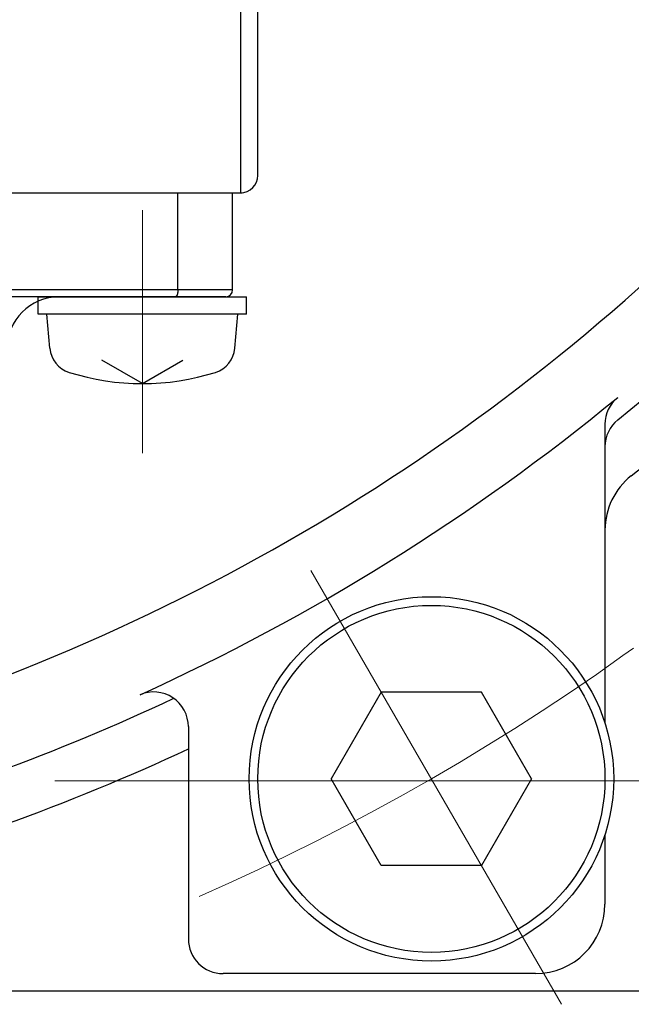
# Model space of a CAD drawing. Header units: millimetres. Extents: x 0 to 1071, y 0 to 742.
# Tile 58 of 130: x 172 to 190, y 422 to 450. Entities that reach past the tile are written whole.
import ezdxf

# ---------------------------------------------------------------- set-up
doc = ezdxf.new("R2010")
doc.units = ezdxf.units.MM
doc.header["$LTSCALE"] = 0.454724
doc.linetypes.add('CENTER', pattern=[50.8, 31.75, -6.35, 6.35, -6.35])
doc.layers.add('NoLayerName_001', color=7, linetype='Continuous')
doc.layers.add('NoLayerName_002', color=7, linetype='Continuous')
doc.styles.get("Standard").update_dxf_attribs({"font": 'txt', "bigfont": 'extfont2'})
doc.dimstyles.get("Standard").update_dxf_attribs({"dimtxt": 2.5, "dimasz": 2.5, "dimexe": 1, "dimexo": 1, "dimtad": 1, "dimdec": 3, "dimzin": 0, "dimdsep": 46, "dimtxsty": 'Standard', "dimcen": 2.5, "dimadec": 3, "dimazin": 0, "dimtfac": 0.75, "dimtdec": 3, "dimtmove": 0, "dimatfit": 3, "dimfxl": 1, "dimarcsym": 0})

# ---------------------------------------------------------------- blocks, each defined once
blk = doc.blocks.new('_OPEN30')
at = {"color": 0, "linetype": 'ByBlock', "lineweight": -2}
for p, q in [((-1, 0.267949), (0, 0)), ((0, 0), (-1, -0.267949)), ((0, 0), (-1, 0))]:
    blk.add_line(p, q, dxfattribs=at)
blk = doc.blocks.new('*D128')
at = {"layer": 'Defpoints', "color": 0}
for p in [(221.02, 487.5), (232.693, 487.5), (170.65, 428.55)]:
    blk.add_point(p, dxfattribs=at)
at = {"layer": 'NoLayerName_002', "color": 0, "linetype": 'Continuous', "lineweight": 13}
for p, q in [((223.52, 487.5), (235.193, 487.5)), ((232.693, 432.3), (232.693, 483.75)), ((173.15, 428.55), (235.193, 428.55))]:
    blk.add_line(p, q, dxfattribs=at)
at = {"layer": 'NoLayerName_002', "color": 0, "lineweight": 13, "xscale": 3.75, "yscale": 3.75, "zscale": 3.75}
for p, rotation in [((232.693, 487.5), 90), ((232.693, 428.55), 270)]:
    blk.add_blockref('_OPEN30', p, dxfattribs=dict(at, rotation=rotation))
at = {"layer": 'NoLayerName_002', "color": 0, "lineweight": 13, "insert": (225.009, 458.025), "char_height": 8.75, "attachment_point": 5, "rotation": 90}
blk.add_mtext('\\W0.8000;５９', dxfattribs=at)

msp = doc.modelspace()

# ---------------------------------------------------------------- linework, layer by layer
at = {"layer": 'NoLayerName_001', "color": 7, "linetype": 'Continuous', "lineweight": 25}
for p, q in [((178.5, 461.620396), (178.5, 445.499924)), ((179, 445.999924), (179, 459.909165)), ((153, 445.499924), (178.550389, 445.499924)), ((172.675194, 441.999924), (172.675194, 442.499924)), ((172.675194, 442.499924), (178.675194, 442.499924)), ((178.675194, 441.999924), (178.675194, 442.499924)), ((178.675194, 441.999924), (172.675194, 441.999924)), ((173.011099, 441.018027), (172.925194, 441.999924)), ((178.33929, 441.018027), (178.425194, 441.999924)), ((175.675194, 439.999924), (174.512293, 440.671326)), ((175.675194, 439.999924), (176.838096, 440.671326)), ((189, 438.82755), (189, 430.210989)), ((182.556627, 431.110274), (181.113252, 428.610274)), ((185.443378, 431.110274), (182.556627, 431.110274)), ((186.886754, 428.610274), (185.443378, 431.110274)), ((177, 430.115257), (177, 423.999924)), ((182.556627, 426.110274), (181.113252, 428.610274)), ((186.886754, 428.610274), (185.443379, 426.110274)), ((189, 427.009408), (189, 424.999924)), ((185.443379, 426.110274), (182.556627, 426.110274)), ((187, 422.999924), (178, 422.999924)), ((168.35, 422.499924), (191.306, 422.499924))]:
    msp.add_line(p, q, dxfattribs=at)
at = {"layer": 'NoLayerName_001', "color": 60, "linetype": 'Continuous', "lineweight": 25}
for p, q in [((153.275194, 445.499924), (178.275194, 445.499924)), ((176.698106, 442.699924), (176.698106, 445.499924)), ((178.275194, 442.699924), (178.275194, 445.499924)), ((178.275194, 442.699924), (167.149459, 442.699924)), ((178.075194, 442.499924), (167.149459, 442.499924))]:
    msp.add_line(p, q, dxfattribs=at)
at = {"layer": 'NoLayerName_001', "color": 4, "linetype": 'CENTER', "lineweight": 13}
for p, q in [((175.675194, 444.999924), (175.675194, 437.999924)), ((187.750003, 422.115084), (180.250003, 435.105465))]:
    msp.add_line(p, q, dxfattribs=at)
at = {"layer": 'NoLayerName_001', "color": 7, "linetype": 'Continuous', "lineweight": 25}
for radius in [5.25, 5]:
    msp.add_circle((184.000003, 428.610274), radius, dxfattribs=at)
for centre, radius, start, end in [((150, 487.499924), 39.5, 318.3301343, 270.7246075), ((150, 487.499924), 38, 319.6850908, 271.4325437), ((150, 487.499924), 60, 290.7512459, 321.32289369), ((150, 487.499924), 62.5, 309.04431347, 323.20191926), ((150, 487.499924), 64, 308.40470411, 321.59529589), ((178.5, 445.999924), 0.5, 270, 0), ((173.808055, 441.087751), 0.8, 185, 252.4732218), ((177.542334, 441.087751), 0.8, 287.5267782, 355), ((175.675194, 446.999924), 7, 252.4732218, 287.5267782), ((150, 487.499924), 62, 294.394883, 309.41409836), ((190, 438.82755), 1, 129.4140984, 180), ((190, 438.182078), 1, 129.0443135, 180), ((191, 435.779522), 2, 128.4047041, 180), ((176, 430.115257), 1, 0, 113.1079977), ((150, 487.499924), 62.5, 285.04288688, 295.16522112), ((150, 487.499924), 64, 284.69842429, 294.95302079), ((187, 424.999924), 2, 270, 0), ((178, 423.999924), 1, 180, 270)]:
    msp.add_arc(centre, radius, start, end, dxfattribs=at)
at = {"layer": 'NoLayerName_001', "color": 60, "linetype": 'Continuous', "lineweight": 25}
for centre, radius, start, end in [((178.075194, 442.699924), 0.2, 270, 0), ((173.275194, 440.999924), 1.5, 90, 180)]:
    msp.add_arc(centre, radius, start, end, dxfattribs=at)
at = {"layer": 'NoLayerName_001', "color": 4, "linetype": 'CENTER', "lineweight": 13}
msp.add_arc((150, 487.5), 68, 293.67740793, 306.32259778, dxfattribs=at)
at = {"layer": 'NoLayerName_001', "color": 7, "linetype": 'Continuous', "lineweight": 25}
for points, knots in [([(176.698106, 442.699924), (176.698098, 442.698242), (176.698094, 442.694876), (176.69802, 442.689827), (176.697905, 442.684778), (176.69774, 442.679729), (176.697527, 442.67468), (176.697264, 442.669634), (176.696951, 442.66459), (176.696587, 442.659549), (176.696172, 442.654512), (176.695705, 442.64948), (176.695184, 442.644454), (176.694611, 442.639433), (176.693982, 442.63442), (176.693299, 442.629415), (176.69256, 442.624418), (176.691765, 442.61943), (176.690912, 442.614453), (176.689999, 442.609487), (176.689023, 442.604533), (176.687982, 442.599594), (176.686874, 442.594669), (176.685695, 442.58976), (176.684444, 442.584869), (176.683117, 442.579997), (176.68171, 442.575147), (176.680217, 442.570324), (176.678633, 442.565529), (176.676953, 442.560766), (176.675173, 442.556039), (176.673287, 442.551352), (176.671285, 442.546714), (176.669155, 442.542133), (176.666887, 442.537619), (176.664469, 442.533181), (176.661892, 442.528831), (176.659138, 442.524588), (176.656171, 442.520493), (176.653006, 442.516539), (176.650654, 442.514116), (176.649507, 442.512877)], [0, 0, 0, 0, 0.005047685, 0.0100970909, 0.0151479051, 0.0201998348, 0.0252526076, 0.0303059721, 0.0353596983, 0.0404135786, 0.0454674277, 0.050521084, 0.0555744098, 0.0606272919, 0.0656796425, 0.0707313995, 0.0757825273, 0.0808330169, 0.0858828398, 0.0909319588, 0.0959804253, 0.1010283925, 0.1060761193, 0.1111239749, 0.1161724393, 0.1212216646, 0.1262711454, 0.1313205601, 0.1363698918, 0.1414194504, 0.146469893, 0.1515216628, 0.1565735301, 0.1616247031, 0.1666755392, 0.1717276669, 0.1767833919, 0.1818400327, 0.1868950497, 0.1919512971, 0.1970174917, 0.1970174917, 0.1970174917, 0.1970174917]), ([(176.649507, 442.512877), (176.648268, 442.511726), (176.645865, 442.509343), (176.641818, 442.506268), (176.637466, 442.503619), (176.632778, 442.50161), (176.627855, 442.500182), (176.624453, 442.50008), (176.622775, 442.499924)], [0, 0, 0, 0, 0.00507275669, 0.01013871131, 0.01521028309, 0.02031494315, 0.02541283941, 0.03046989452, 0.03046989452, 0.03046989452, 0.03046989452])]:
    msp.add_open_spline(points, degree=3, knots=knots, dxfattribs=at)
at = {"layer": 'NoLayerName_001', "color": 60, "linetype": 'Continuous', "lineweight": 25}
msp.add_open_spline([(179.799994, 425.895406), (179.799983, 425.895571), (179.799976, 425.895904), (179.799879, 425.896396), (179.79974, 425.896878), (179.799559, 425.897344), (179.799343, 425.897792), (179.799094, 425.898221), (179.798817, 425.898633), (179.798513, 425.899027), (179.798184, 425.899404), (179.797834, 425.899766), (179.797465, 425.900114), (179.797078, 425.900447), (179.796678, 425.900767), (179.796265, 425.901075), (179.795843, 425.901372), (179.795414, 425.901658), (179.79498, 425.901934), (179.794545, 425.902201), (179.79411, 425.90246), (179.793819, 425.902629), (179.793675, 425.902713)], degree=3, knots=[0, 0, 0, 0, 0.00049747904, 0.0009974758, 0.00149905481, 0.00199915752, 0.00249564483, 0.00299050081, 0.00348575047, 0.00398288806, 0.00448290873, 0.00498635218, 0.00549335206, 0.00600368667, 0.00651682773, 0.00703198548, 0.00754814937, 0.00806412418, 0.00857856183, 0.00908998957, 0.00959683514, 0.0100974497, 0.0100974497, 0.0100974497, 0.0100974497], dxfattribs=at)

# ---------------------------------------------------------------- dimensions: what is measured, and where the dimension line sits
at = {"layer": 'NoLayerName_002', "color": 3, "linetype": 'Continuous', "lineweight": 13}
dim = msp.add_linear_dim(base=(232.693237, 487.5), p1=(170.649999, 428.55), p2=(221.019626, 487.5), angle=90, text='\\W0.8000;５９', dimstyle='Standard', override={"dimtxt": 8.75, "dimasz": 3.75, "dimexe": 2.5, "dimexo": 2.5, "dimgap": 2.5, "dimzin": 8, "dimblk": 'OPEN30', "dimclrd": 0, "dimclre": 0, "dimclrt": 0, "dimtp": 0, "dimtm": 0, "dimlwd": 13, "dimlwe": 13}, dxfattribs=at)
dim.commit()
dim.dimension.update_dxf_attribs({"geometry": '*D128', "text_midpoint": (232.693237, 458.025), "dimtype": 160})

doc.saveas('drawing.dxf')
